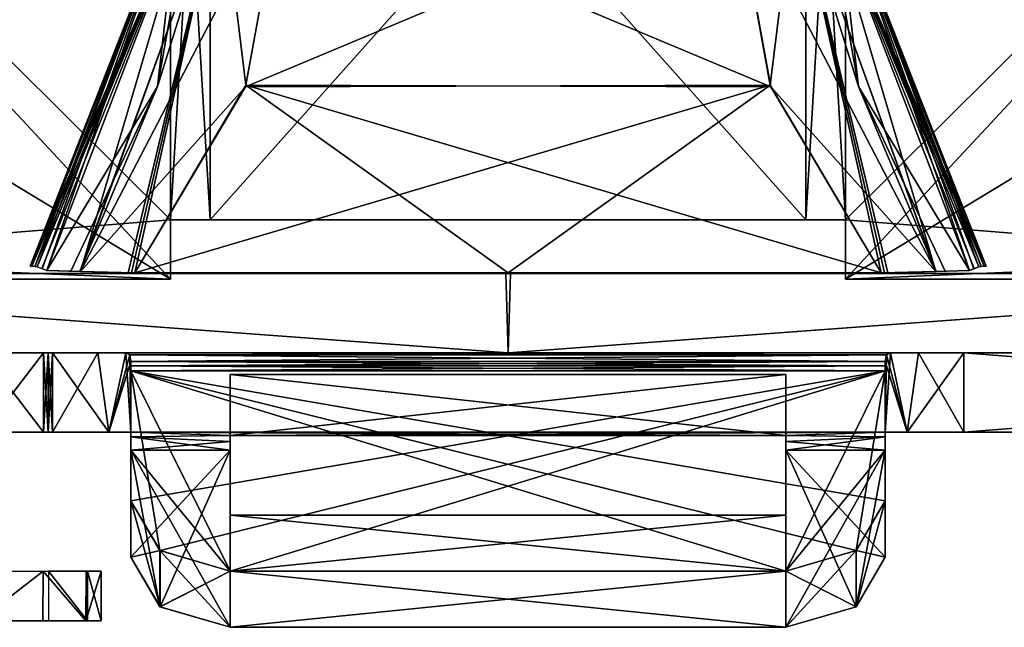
# Model space of a CAD drawing. Header units: millimetres. Extents: x -137 to 239, y -69 to 620.
# Tile 12 of 100: x -25 to 25, y -57 to -27. Entities that reach past the tile are written whole.
import ezdxf

# ---------------------------------------------------------------- set-up
doc = ezdxf.new("R2010")
doc.units = ezdxf.units.MM
doc.header["$LTSCALE"] = 65.185185
for name, color, linetype in [('11', 7, 'CONTINUOUS'), ('1137', 7, 'CONTINUOUS'), ('1141', 7, 'CONTINUOUS'), ('12', 7, 'CONTINUOUS'), ('15', 7, 'CONTINUOUS'), ('16', 7, 'CONTINUOUS'), ('17', 7, 'CONTINUOUS'), ('18', 7, 'CONTINUOUS'), ('19', 7, 'CONTINUOUS'), ('20', 7, 'CONTINUOUS'), ('21', 7, 'CONTINUOUS'), ('22', 7, 'CONTINUOUS'), ('23', 7, 'CONTINUOUS'), ('24', 7, 'CONTINUOUS'), ('412', 7, 'CONTINUOUS'), ('424', 7, 'CONTINUOUS'), ('426', 7, 'CONTINUOUS'), ('427', 7, 'CONTINUOUS'), ('429', 7, 'CONTINUOUS'), ('430', 7, 'CONTINUOUS'), ('431', 7, 'CONTINUOUS'), ('432', 7, 'CONTINUOUS'), ('433', 7, 'CONTINUOUS'), ('434', 7, 'CONTINUOUS'), ('435', 7, 'CONTINUOUS'), ('436', 7, 'CONTINUOUS'), ('437', 7, 'CONTINUOUS'), ('438', 7, 'CONTINUOUS'), ('439', 7, 'CONTINUOUS'), ('440', 7, 'CONTINUOUS'), ('441', 7, 'CONTINUOUS'), ('442', 7, 'CONTINUOUS'), ('443', 7, 'CONTINUOUS'), ('444', 7, 'CONTINUOUS'), ('445', 7, 'CONTINUOUS'), ('446', 7, 'CONTINUOUS'), ('447', 7, 'CONTINUOUS'), ('448', 7, 'CONTINUOUS'), ('449', 7, 'CONTINUOUS'), ('450', 7, 'CONTINUOUS'), ('451', 7, 'CONTINUOUS'), ('452', 7, 'CONTINUOUS'), ('453', 7, 'CONTINUOUS'), ('454', 7, 'CONTINUOUS'), ('455', 7, 'CONTINUOUS'), ('456', 7, 'CONTINUOUS'), ('471', 7, 'CONTINUOUS'), ('480', 7, 'CONTINUOUS'), ('57', 7, 'CONTINUOUS'), ('58', 7, 'CONTINUOUS'), ('59', 7, 'CONTINUOUS')]:
    doc.layers.add(name, color=color, linetype=linetype)

msp = doc.modelspace()

# ---------------------------------------------------------------- linework, layer by layer
at = {"layer": '11', "color": 7, "linetype": 'Continuous'}
for points in [[(-17, 0.3, -82.75), (-17, 0, -82.75), (-54.25, -39.7, -82.75), (-17, 0.3, -82.75)], [(-49.983, -19.7, -82.75), (-17, 0.3, -82.75), (-54.25, -39.7, -82.75), (-49.983, -19.7, -82.75)], [(-17, 0, -82.75), (-17, -3, -82.75), (-54.25, -39.7, -82.75), (-17, 0, -82.75)], [(17, -39.7, -82.75), (17, -36.7, -82.75), (54.25, 0.3, -82.75), (17, -39.7, -82.75)], [(54.25, 0.3, -82.75), (17, -36.7, -82.75), (17, -3, -82.75), (54.25, 0.3, -82.75)], [(49.983, -19.7, -82.75), (17, -39.7, -82.75), (54.25, 0.3, -82.75), (49.983, -19.7, -82.75)], [(-54.25, -39.7, -82.75), (-17, -3, -82.75), (-17, -36.7, -82.75), (-54.25, -39.7, -82.75)], [(-17, -3, -82.75), (-15, -3, -82.75), (-17, -36.7, -82.75), (-17, -3, -82.75)], [(-17, -36.7, -82.75), (-15, -3, -82.75), (-15, -36.7, -82.75), (-17, -36.7, -82.75)], [(-15, -36.7, -82.75), (-15, -3, -82.75), (15, -3, -82.75), (-15, -36.7, -82.75)], [(15, -36.7, -82.75), (-15, -36.7, -82.75), (15, -3, -82.75), (15, -36.7, -82.75)], [(17, -36.7, -82.75), (15, -36.7, -82.75), (17, -3, -82.75), (17, -36.7, -82.75)], [(17, -3, -82.75), (15, -36.7, -82.75), (15, -3, -82.75), (17, -3, -82.75)], [(54.25, -38.107, -82.75), (17, -39.7, -82.75), (49.983, -19.7, -82.75), (54.25, -38.107, -82.75)], [(-17, -39.7, -82.75), (-54.25, -39.7, -82.75), (-17, -36.7, -82.75), (-17, -39.7, -82.75)], [(54.25, -39.7, -82.75), (17, -39.7, -82.75), (54.25, -38.107, -82.75), (54.25, -39.7, -82.75)]]:
    msp.add_3dface(points, dxfattribs=at)
at = {"layer": '1137', "color": 7, "linetype": 'Continuous'}
for points in [[(-23.431, -56.9, -61.57), (-25.124, -56.9, -45.578), (-26.669, -56.9, -63.736), (-23.431, -56.9, -61.57)], [(-23.147, -56.9, -47.723), (-25.124, -56.9, -45.578), (-23.431, -56.9, -61.57), (-23.147, -56.9, -47.723)], [(-21.264, -56.9, -58.331), (-23.147, -56.9, -47.723), (-23.431, -56.9, -61.57), (-21.264, -56.9, -58.331)], [(-21.186, -56.9, -50.862), (-23.147, -56.9, -47.723), (-21.264, -56.9, -58.331), (-21.186, -56.9, -50.862)], [(-20.5, -56.9, -54.5), (-21.186, -56.9, -50.862), (-21.264, -56.9, -58.331), (-20.5, -56.9, -54.5)]]:
    msp.add_3dface(points, dxfattribs=at)
at = {"layer": '1141', "color": 7, "linetype": 'Continuous'}
for points in [[(-23.429, -54.4, -61.571), (-26.669, -56.9, -63.736), (-26.673, -54.4, -63.739), (-23.429, -54.4, -61.571)], [(-23.431, -56.9, -61.57), (-26.669, -56.9, -63.736), (-23.429, -54.4, -61.571), (-23.431, -56.9, -61.57)], [(-21.264, -56.9, -58.331), (-23.431, -56.9, -61.57), (-23.429, -54.4, -61.571), (-21.264, -56.9, -58.331)], [(-21.261, -54.4, -58.327), (-21.264, -56.9, -58.331), (-23.429, -54.4, -61.571), (-21.261, -54.4, -58.327)], [(-23.147, -56.9, -47.723), (-21.186, -56.9, -50.862), (-23.147, -54.4, -47.723), (-23.147, -56.9, -47.723)], [(-23.147, -54.4, -47.723), (-21.186, -56.9, -50.862), (-21.185, -54.4, -50.862), (-23.147, -54.4, -47.723)], [(-20.5, -56.9, -54.5), (-21.264, -56.9, -58.331), (-20.5, -54.4, -54.5), (-20.5, -56.9, -54.5)], [(-20.5, -54.4, -54.5), (-21.264, -56.9, -58.331), (-21.261, -54.4, -58.327), (-20.5, -54.4, -54.5)], [(-21.186, -56.9, -50.862), (-20.5, -56.9, -54.5), (-21.185, -54.4, -50.862), (-21.186, -56.9, -50.862)], [(-21.185, -54.4, -50.862), (-20.5, -56.9, -54.5), (-20.5, -54.4, -54.5), (-21.185, -54.4, -50.862)]]:
    msp.add_3dface(points, dxfattribs=at)
at = {"layer": '12', "color": 7, "linetype": 'Continuous'}
for points in [[(-49.983, -19.7, 82.75), (-17, -39.7, 82.75), (-54.25, 0.3, 82.75), (-49.983, -19.7, 82.75)], [(-54.25, 0.3, 82.75), (-17, -39.7, 82.75), (-17, -36.7, 82.75), (-54.25, 0.3, 82.75)], [(-17, -3, 82.75), (-54.25, 0.3, 82.75), (-17, -36.7, 82.75), (-17, -3, 82.75)], [(17, 0.3, 82.75), (17, 0, 82.75), (54.25, -39.7, 82.75), (17, 0.3, 82.75)], [(49.983, -19.7, 82.75), (17, 0.3, 82.75), (54.25, -39.7, 82.75), (49.983, -19.7, 82.75)], [(17, 0, 82.75), (17, -3, 82.75), (54.25, -39.7, 82.75), (17, 0, 82.75)], [(-15, -3, 82.75), (-17, -3, 82.75), (-15, -36.7, 82.75), (-15, -3, 82.75)], [(-15, -36.7, 82.75), (-17, -3, 82.75), (-17, -36.7, 82.75), (-15, -36.7, 82.75)], [(15, -3, 82.75), (-15, -3, 82.75), (15, -36.7, 82.75), (15, -3, 82.75)], [(15, -36.7, 82.75), (-15, -3, 82.75), (-15, -36.7, 82.75), (15, -36.7, 82.75)], [(17, -3, 82.75), (15, -3, 82.75), (17, -36.7, 82.75), (17, -3, 82.75)], [(17, -36.7, 82.75), (15, -3, 82.75), (15, -36.7, 82.75), (17, -36.7, 82.75)], [(54.25, -39.7, 82.75), (17, -3, 82.75), (17, -36.7, 82.75), (54.25, -39.7, 82.75)], [(-54.25, -38.107, 82.75), (-17, -39.7, 82.75), (-49.983, -19.7, 82.75), (-54.25, -38.107, 82.75)], [(17, -39.7, 82.75), (54.25, -39.7, 82.75), (17, -36.7, 82.75), (17, -39.7, 82.75)], [(-54.25, -39.7, 82.75), (-17, -39.7, 82.75), (-54.25, -38.107, 82.75), (-54.25, -39.7, 82.75)]]:
    msp.add_3dface(points, dxfattribs=at)
at = {"layer": '15', "color": 7, "linetype": 'Continuous'}
for points in [[(-24.085, -39.033, -82.854), (-16.481, -19.7, -82.854), (-23.99, -39.034, -84.474), (-24.085, -39.033, -82.854)], [(-23.99, -39.034, -84.474), (-16.481, -19.7, -82.854), (-23.841, -39.049, -87.211), (-23.99, -39.034, -84.474)], [(-23.841, -39.049, -87.211), (-16.481, -19.7, -82.854), (-23.718, -39.08, -89.769), (-23.841, -39.049, -87.211)], [(-23.718, -39.08, -89.769), (-16.481, -19.7, -82.854), (-23.471, -39.165, -95.252), (-23.718, -39.08, -89.769)], [(-23.471, -39.165, -95.252), (-16.481, -19.7, -82.854), (-23.242, -39.249, -100.433), (-23.471, -39.165, -95.252)], [(-23.242, -39.249, -100.433), (-16.481, -19.7, -82.854), (-17.657, -29.994, -99.047), (-23.242, -39.249, -100.433)], [(-17.657, -29.994, -99.047), (-16.481, -19.7, -82.854), (-15.804, -19.562, -98.382), (-17.657, -29.994, -99.047)]]:
    msp.add_3dface(points, dxfattribs=at)
at = {"layer": '16', "color": 7, "linetype": 'Continuous'}
for points in [[(-17.657, -29.994, -99.047), (-14.46, -19.706, -101.579), (-21.573, -39.31, -103.487), (-17.657, -29.994, -99.047)], [(-21.573, -39.31, -103.487), (-14.46, -19.706, -101.579), (-19.133, -39.37, -104.64), (-21.573, -39.31, -103.487)], [(-19.133, -39.37, -104.64), (-14.46, -19.706, -101.579), (-18.967, -39.374, -104.677), (-19.133, -39.37, -104.64)], [(-18.967, -39.374, -104.677), (-14.46, -19.706, -101.579), (-18.8, -39.379, -104.711), (-18.967, -39.374, -104.677)], [(-18.8, -39.379, -104.711), (-14.46, -19.706, -101.579), (-13.204, -29.922, -103.619), (-18.8, -39.379, -104.711)], [(-17.657, -29.994, -99.047), (-15.804, -19.562, -98.382), (-14.46, -19.706, -101.579), (-17.657, -29.994, -99.047)], [(-13.204, -29.922, -103.619), (-14.46, -19.706, -101.579), (-11.355, -19.7, -103.134), (-13.204, -29.922, -103.619)], [(-23.242, -39.249, -100.433), (-17.657, -29.994, -99.047), (-22.023, -39.295, -103.082), (-23.242, -39.249, -100.433)], [(-17.657, -29.994, -99.047), (-21.573, -39.31, -103.487), (-22.023, -39.295, -103.082), (-17.657, -29.994, -99.047)]]:
    msp.add_3dface(points, dxfattribs=at)
at = {"layer": '17', "color": 7, "linetype": 'Continuous'}
for points in [[(-13.204, -29.922, -103.619), (-11.355, -19.7, -103.134), (13.233, -30.001, -103.626), (-13.204, -29.922, -103.619)], [(13.233, -30.001, -103.626), (-11.355, -19.7, -103.134), (11.355, -19.7, -103.134), (13.233, -30.001, -103.626)], [(-18.8, -39.379, -104.711), (-13.204, -29.922, -103.619), (0, -39.379, -106.384), (-18.8, -39.379, -104.711)], [(0, -39.379, -106.384), (-13.204, -29.922, -103.619), (18.8, -39.379, -104.711), (0, -39.379, -106.384)], [(18.8, -39.379, -104.711), (-13.204, -29.922, -103.619), (13.233, -30.001, -103.626), (18.8, -39.379, -104.711)]]:
    msp.add_3dface(points, dxfattribs=at)
at = {"layer": '18', "color": 7, "linetype": 'Continuous'}
for points in [[(11.355, -19.7, -103.134), (14.46, -19.693, -101.579), (21.544, -39.308, -103.508), (11.355, -19.7, -103.134)], [(13.233, -30.001, -103.626), (11.355, -19.7, -103.134), (21.544, -39.308, -103.508), (13.233, -30.001, -103.626)], [(21.544, -39.308, -103.508), (14.46, -19.693, -101.579), (15.804, -19.838, -98.382), (21.544, -39.308, -103.508)], [(23.242, -39.249, -100.433), (21.544, -39.308, -103.508), (15.804, -19.838, -98.382), (23.242, -39.249, -100.433)], [(18.8, -39.379, -104.711), (13.233, -30.001, -103.626), (21.544, -39.308, -103.508), (18.8, -39.379, -104.711)], [(18.8, -39.379, -104.711), (21.544, -39.308, -103.508), (18.967, -39.374, -104.677), (18.8, -39.379, -104.711)], [(18.967, -39.374, -104.677), (21.544, -39.308, -103.508), (19.133, -39.37, -104.64), (18.967, -39.374, -104.677)], [(22.123, -39.293, -102.978), (21.544, -39.308, -103.508), (23.242, -39.249, -100.433), (22.123, -39.293, -102.978)]]:
    msp.add_3dface(points, dxfattribs=at)
at = {"layer": '19', "color": 7, "linetype": 'Continuous'}
for points in [[(24.085, -39.033, -82.854), (15.804, -19.838, -98.382), (16.481, -19.7, -82.854), (24.085, -39.033, -82.854)], [(23.242, -39.249, -100.433), (15.804, -19.838, -98.382), (23.485, -39.16, -94.938), (23.242, -39.249, -100.433)], [(15.804, -19.838, -98.382), (24.085, -39.033, -82.854), (23.99, -39.034, -84.474), (15.804, -19.838, -98.382)], [(23.485, -39.16, -94.938), (15.804, -19.838, -98.382), (23.718, -39.08, -89.769), (23.485, -39.16, -94.938)], [(23.718, -39.08, -89.769), (15.804, -19.838, -98.382), (23.848, -39.048, -87.058), (23.718, -39.08, -89.769)], [(23.848, -39.048, -87.058), (15.804, -19.838, -98.382), (23.99, -39.034, -84.474), (23.848, -39.048, -87.058)]]:
    msp.add_3dface(points, dxfattribs=at)
at = {"layer": '20', "color": 7, "linetype": 'Continuous'}
for points in [[(17.657, -29.994, 99.047), (16.481, -19.7, 82.854), (15.804, -19.562, 98.382), (17.657, -29.994, 99.047)], [(24.085, -39.033, 82.854), (16.481, -19.7, 82.854), (23.99, -39.034, 84.474), (24.085, -39.033, 82.854)], [(23.99, -39.034, 84.474), (16.481, -19.7, 82.854), (23.841, -39.049, 87.211), (23.99, -39.034, 84.474)], [(23.841, -39.049, 87.211), (16.481, -19.7, 82.854), (23.718, -39.08, 89.769), (23.841, -39.049, 87.211)], [(23.718, -39.08, 89.769), (16.481, -19.7, 82.854), (23.471, -39.165, 95.252), (23.718, -39.08, 89.769)], [(23.471, -39.165, 95.252), (16.481, -19.7, 82.854), (23.242, -39.249, 100.433), (23.471, -39.165, 95.252)], [(23.242, -39.249, 100.433), (16.481, -19.7, 82.854), (17.657, -29.994, 99.047), (23.242, -39.249, 100.433)]]:
    msp.add_3dface(points, dxfattribs=at)
at = {"layer": '21', "color": 7, "linetype": 'Continuous'}
for points in [[(13.204, -29.922, 103.619), (14.46, -19.706, 101.579), (11.355, -19.7, 103.134), (13.204, -29.922, 103.619)], [(18.8, -39.379, 104.711), (14.46, -19.706, 101.579), (13.204, -29.922, 103.619), (18.8, -39.379, 104.711)], [(17.657, -29.994, 99.047), (15.804, -19.562, 98.382), (14.46, -19.706, 101.579), (17.657, -29.994, 99.047)], [(17.657, -29.994, 99.047), (14.46, -19.706, 101.579), (21.573, -39.31, 103.487), (17.657, -29.994, 99.047)], [(21.573, -39.31, 103.487), (14.46, -19.706, 101.579), (19.133, -39.37, 104.64), (21.573, -39.31, 103.487)], [(19.133, -39.37, 104.64), (14.46, -19.706, 101.579), (18.967, -39.374, 104.677), (19.133, -39.37, 104.64)], [(18.967, -39.374, 104.677), (14.46, -19.706, 101.579), (18.8, -39.379, 104.711), (18.967, -39.374, 104.677)], [(23.242, -39.249, 100.433), (17.657, -29.994, 99.047), (22.023, -39.295, 103.082), (23.242, -39.249, 100.433)], [(17.657, -29.994, 99.047), (21.573, -39.31, 103.487), (22.023, -39.295, 103.082), (17.657, -29.994, 99.047)]]:
    msp.add_3dface(points, dxfattribs=at)
at = {"layer": '22', "color": 7, "linetype": 'Continuous'}
for points in [[(13.204, -29.922, 103.619), (11.355, -19.7, 103.134), (-13.233, -30.001, 103.626), (13.204, -29.922, 103.619)], [(-13.233, -30.001, 103.626), (11.355, -19.7, 103.134), (-11.355, -19.7, 103.134), (-13.233, -30.001, 103.626)], [(0, -39.379, 106.384), (13.204, -29.922, 103.619), (-18.8, -39.379, 104.711), (0, -39.379, 106.384)], [(-18.8, -39.379, 104.711), (13.204, -29.922, 103.619), (-13.233, -30.001, 103.626), (-18.8, -39.379, 104.711)], [(18.8, -39.379, 104.711), (13.204, -29.922, 103.619), (0, -39.379, 106.384), (18.8, -39.379, 104.711)]]:
    msp.add_3dface(points, dxfattribs=at)
at = {"layer": '23', "color": 7, "linetype": 'Continuous'}
for points in [[(-23.242, -39.249, 100.433), (-21.544, -39.308, 103.508), (-15.804, -19.838, 98.382), (-23.242, -39.249, 100.433)], [(-11.355, -19.7, 103.134), (-14.46, -19.693, 101.579), (-21.544, -39.308, 103.508), (-11.355, -19.7, 103.134)], [(-21.544, -39.308, 103.508), (-14.46, -19.693, 101.579), (-15.804, -19.838, 98.382), (-21.544, -39.308, 103.508)], [(-13.233, -30.001, 103.626), (-11.355, -19.7, 103.134), (-21.544, -39.308, 103.508), (-13.233, -30.001, 103.626)], [(-18.8, -39.379, 104.711), (-13.233, -30.001, 103.626), (-21.544, -39.308, 103.508), (-18.8, -39.379, 104.711)], [(-22.123, -39.293, 102.978), (-21.544, -39.308, 103.508), (-23.242, -39.249, 100.433), (-22.123, -39.293, 102.978)], [(-18.8, -39.379, 104.711), (-21.544, -39.308, 103.508), (-18.967, -39.374, 104.677), (-18.8, -39.379, 104.711)], [(-18.967, -39.374, 104.677), (-21.544, -39.308, 103.508), (-19.133, -39.37, 104.64), (-18.967, -39.374, 104.677)]]:
    msp.add_3dface(points, dxfattribs=at)
at = {"layer": '24', "color": 7, "linetype": 'Continuous'}
for points in [[(-24.085, -39.033, 82.854), (-15.804, -19.838, 98.382), (-16.481, -19.7, 82.854), (-24.085, -39.033, 82.854)], [(-15.804, -19.838, 98.382), (-24.085, -39.033, 82.854), (-23.99, -39.034, 84.474), (-15.804, -19.838, 98.382)], [(-23.848, -39.048, 87.058), (-15.804, -19.838, 98.382), (-23.99, -39.034, 84.474), (-23.848, -39.048, 87.058)], [(-23.718, -39.08, 89.769), (-15.804, -19.838, 98.382), (-23.848, -39.048, 87.058), (-23.718, -39.08, 89.769)], [(-23.485, -39.16, 94.938), (-15.804, -19.838, 98.382), (-23.718, -39.08, 89.769), (-23.485, -39.16, 94.938)], [(-23.242, -39.249, 100.433), (-15.804, -19.838, 98.382), (-23.485, -39.16, 94.938), (-23.242, -39.249, 100.433)]]:
    msp.add_3dface(points, dxfattribs=at)
at = {"layer": '412', "color": 7, "linetype": 'Continuous'}
for points in [[(-102.596, -47.4, -39.672), (109.545, -47.4, -30), (-110, -47.4), (-102.596, -47.4, -39.672)], [(-110, -47.4), (109.545, -47.4, -30), (109.694, -47.4, 30), (-110, -47.4)], [(-102.596, -47.4, 39.672), (-110, -47.4), (104.782, -47.4, 33.478), (-102.596, -47.4, 39.672)], [(104.782, -47.4, 33.478), (-110, -47.4), (106.596, -47.4, 30.962), (104.782, -47.4, 33.478)], [(106.596, -47.4, 30.962), (-110, -47.4), (109.545, -47.4, 30), (106.596, -47.4, 30.962)], [(109.545, -47.4, 30), (-110, -47.4), (109.694, -47.4, 30), (109.545, -47.4, 30)], [(106.596, -47.4, -30.962), (109.545, -47.4, -30), (-102.596, -47.4, -39.672), (106.596, -47.4, -30.962)], [(104.782, -47.4, -33.478), (106.596, -47.4, -30.962), (-102.596, -47.4, -39.672), (104.782, -47.4, -33.478)], [(-81.384, -47.4, -74.004), (104.782, -47.4, -33.478), (-102.596, -47.4, -39.672), (-81.384, -47.4, -74.004)], [(-81.384, -47.4, 74.004), (-102.596, -47.4, 39.672), (73.837, -47.4, 81.536), (-81.384, -47.4, 74.004)], [(73.837, -47.4, 81.536), (-102.596, -47.4, 39.672), (104.782, -47.4, 33.478), (73.837, -47.4, 81.536)], [(-80.112, -47.4, -76.833), (104.782, -47.4, -33.478), (-81.384, -47.4, -74.004), (-80.112, -47.4, -76.833)], [(-80.112, -47.4, 76.833), (-81.384, -47.4, 74.004), (73.837, -47.4, 81.536), (-80.112, -47.4, 76.833)], [(73.838, -47.4, -81.535), (104.782, -47.4, -33.478), (-80.828, -47.4, -79.998), (73.838, -47.4, -81.535)], [(-80.828, -47.4, -79.998), (104.782, -47.4, -33.478), (-80.753, -47.4, -79.868), (-80.828, -47.4, -79.998)], [(-26.484, -47.4, -107.796), (73.838, -47.4, -81.535), (-80.828, -47.4, -79.998), (-26.484, -47.4, -107.796)], [(-80.828, -47.4, 79.998), (-80.753, -47.4, 79.868), (73.837, -47.4, 81.536), (-80.828, -47.4, 79.998)], [(-26.484, -47.4, 107.796), (-80.828, -47.4, 79.998), (-23.398, -47.4, 107.483), (-26.484, -47.4, 107.796)], [(-23.398, -47.4, 107.483), (-80.828, -47.4, 79.998), (73.837, -47.4, 81.536), (-23.398, -47.4, 107.483)], [(-80.753, -47.4, -79.868), (104.782, -47.4, -33.478), (-80.112, -47.4, -76.833), (-80.753, -47.4, -79.868)], [(-80.753, -47.4, 79.868), (-80.112, -47.4, 76.833), (73.837, -47.4, 81.536), (-80.753, -47.4, 79.868)], [(-23.398, -47.4, -107.483), (73.838, -47.4, -81.535), (-26.484, -47.4, -107.796), (-23.398, -47.4, -107.483)], [(-23.177, -47.4, -107.531), (73.838, -47.4, -81.535), (-23.398, -47.4, -107.483), (-23.177, -47.4, -107.531)], [(-23.177, -47.4, 107.531), (-23.398, -47.4, 107.483), (22.957, -47.4, 107.578), (-23.177, -47.4, 107.531)], [(22.957, -47.4, 107.578), (-23.398, -47.4, 107.483), (73.837, -47.4, 81.536), (22.957, -47.4, 107.578)], [(-22.957, -47.4, -107.578), (73.838, -47.4, -81.535), (-23.177, -47.4, -107.531), (-22.957, -47.4, -107.578)], [(-22.957, -47.4, 107.578), (-23.177, -47.4, 107.531), (22.957, -47.4, 107.578), (-22.957, -47.4, 107.578)], [(22.957, -47.4, -107.578), (73.838, -47.4, -81.535), (-22.957, -47.4, -107.578), (22.957, -47.4, -107.578)], [(-19, -47.4, -109.216), (22.957, -47.4, -107.578), (-22.957, -47.4, -107.578), (-19, -47.4, -109.216)], [(-20.113, -47.4, -109.323), (-19, -47.4, -109.216), (-22.957, -47.4, -107.578), (-20.113, -47.4, -109.323)], [(-20.113, -47.4, 109.323), (-22.957, -47.4, 107.578), (-19, -47.4, 109.216), (-20.113, -47.4, 109.323)], [(-19, -47.4, 109.216), (-22.957, -47.4, 107.578), (19, -47.4, 109.216), (-19, -47.4, 109.216)], [(19, -47.4, 109.216), (-22.957, -47.4, 107.578), (22.957, -47.4, 107.578), (19, -47.4, 109.216)], [(-19, -47.4, -112.468), (-19, -47.4, -109.216), (-20.113, -47.4, -109.323), (-19, -47.4, -112.468)], [(-19, -47.4, 112.468), (-20.113, -47.4, 109.323), (-19, -47.4, 109.216), (-19, -47.4, 112.468)], [(19, -47.4, -109.216), (22.957, -47.4, -107.578), (-19, -47.4, -109.216), (19, -47.4, -109.216)], [(20.113, -47.4, -109.323), (22.957, -47.4, -107.578), (19, -47.4, -109.216), (20.113, -47.4, -109.323)], [(19, -47.4, -112.468), (20.113, -47.4, -109.323), (19, -47.4, -109.216), (19, -47.4, -112.468)], [(19, -47.4, 112.468), (19, -47.4, 109.216), (20.113, -47.4, 109.323), (19, -47.4, 112.468)], [(20.113, -47.4, 109.323), (19, -47.4, 109.216), (22.957, -47.4, 107.578), (20.113, -47.4, 109.323)]]:
    msp.add_3dface(points, dxfattribs=at)
at = {"layer": '424', "color": 7, "linetype": 'Continuous'}
for points in [[(109.545, -43.4, 30), (109.694, -43.4, -30), (-110, -43.4), (109.545, -43.4, 30)], [(-102.596, -43.4, 39.672), (109.545, -43.4, 30), (-110, -43.4), (-102.596, -43.4, 39.672)], [(109.694, -43.4, -30), (109.545, -43.4, -30), (-110, -43.4), (109.694, -43.4, -30)], [(-110, -43.4), (109.545, -43.4, -30), (106.596, -43.4, -30.962), (-110, -43.4)], [(-102.596, -43.4, -39.672), (-110, -43.4), (104.782, -43.4, -33.478), (-102.596, -43.4, -39.672)], [(104.782, -43.4, -33.478), (-110, -43.4), (106.596, -43.4, -30.962), (104.782, -43.4, -33.478)], [(106.596, -43.4, 30.962), (109.545, -43.4, 30), (-102.596, -43.4, 39.672), (106.596, -43.4, 30.962)], [(104.782, -43.4, 33.478), (106.596, -43.4, 30.962), (-102.596, -43.4, 39.672), (104.782, -43.4, 33.478)], [(-81.384, -43.4, 74.004), (104.782, -43.4, 33.478), (-102.596, -43.4, 39.672), (-81.384, -43.4, 74.004)], [(-81.384, -43.4, -74.004), (-102.596, -43.4, -39.672), (73.837, -43.4, -81.536), (-81.384, -43.4, -74.004)], [(73.837, -43.4, -81.536), (-102.596, -43.4, -39.672), (104.782, -43.4, -33.478), (73.837, -43.4, -81.536)], [(-80.112, -43.4, 76.833), (104.782, -43.4, 33.478), (-81.384, -43.4, 74.004), (-80.112, -43.4, 76.833)], [(-80.112, -43.4, -76.833), (-81.384, -43.4, -74.004), (73.837, -43.4, -81.536), (-80.112, -43.4, -76.833)], [(73.838, -43.4, 81.535), (104.782, -43.4, 33.478), (-80.828, -43.4, 79.998), (73.838, -43.4, 81.535)], [(-80.828, -43.4, 79.998), (104.782, -43.4, 33.478), (-80.753, -43.4, 79.868), (-80.828, -43.4, 79.998)], [(-26.484, -43.4, 107.796), (73.838, -43.4, 81.535), (-80.828, -43.4, 79.998), (-26.484, -43.4, 107.796)], [(-80.828, -43.4, -79.998), (-80.753, -43.4, -79.868), (73.837, -43.4, -81.536), (-80.828, -43.4, -79.998)], [(-26.484, -43.4, -107.796), (-80.828, -43.4, -79.998), (-23.398, -43.4, -107.483), (-26.484, -43.4, -107.796)], [(-23.398, -43.4, -107.483), (-80.828, -43.4, -79.998), (73.837, -43.4, -81.536), (-23.398, -43.4, -107.483)], [(-80.753, -43.4, 79.868), (104.782, -43.4, 33.478), (-80.112, -43.4, 76.833), (-80.753, -43.4, 79.868)], [(-80.753, -43.4, -79.868), (-80.112, -43.4, -76.833), (73.837, -43.4, -81.536), (-80.753, -43.4, -79.868)], [(-23.398, -43.4, 107.483), (73.838, -43.4, 81.535), (-26.484, -43.4, 107.796), (-23.398, -43.4, 107.483)], [(-23.177, -43.4, 107.531), (73.838, -43.4, 81.535), (-23.398, -43.4, 107.483), (-23.177, -43.4, 107.531)], [(-23.177, -43.4, -107.531), (-23.398, -43.4, -107.483), (22.957, -43.4, -107.578), (-23.177, -43.4, -107.531)], [(22.957, -43.4, -107.578), (-23.398, -43.4, -107.483), (73.837, -43.4, -81.536), (22.957, -43.4, -107.578)], [(-22.957, -43.4, 107.578), (73.838, -43.4, 81.535), (-23.177, -43.4, 107.531), (-22.957, -43.4, 107.578)], [(-22.957, -43.4, -107.578), (-23.177, -43.4, -107.531), (22.957, -43.4, -107.578), (-22.957, -43.4, -107.578)], [(22.957, -43.4, 107.578), (73.838, -43.4, 81.535), (-22.957, -43.4, 107.578), (22.957, -43.4, 107.578)], [(-20.674, -43.4, 108.737), (22.957, -43.4, 107.578), (-22.957, -43.4, 107.578), (-20.674, -43.4, 108.737)], [(-20.674, -43.4, -108.737), (-22.957, -43.4, -107.578), (20.674, -43.4, -108.737), (-20.674, -43.4, -108.737)], [(20.674, -43.4, -108.737), (-22.957, -43.4, -107.578), (22.957, -43.4, -107.578), (20.674, -43.4, -108.737)], [(20.674, -43.4, 108.737), (22.957, -43.4, 107.578), (-20.674, -43.4, 108.737), (20.674, -43.4, 108.737)], [(-19.261, -43.4, 110.873), (20.674, -43.4, 108.737), (-20.674, -43.4, 108.737), (-19.261, -43.4, 110.873)], [(-19.261, -43.4, -110.873), (-20.674, -43.4, -108.737), (19.261, -43.4, -110.873), (-19.261, -43.4, -110.873)], [(19.261, -43.4, -110.873), (-20.674, -43.4, -108.737), (20.674, -43.4, -108.737), (19.261, -43.4, -110.873)], [(19.261, -43.4, 110.873), (20.674, -43.4, 108.737), (-19.261, -43.4, 110.873), (19.261, -43.4, 110.873)]]:
    msp.add_3dface(points, dxfattribs=at)
at = {"layer": '426', "color": 7, "linetype": 'Continuous'}
for points in [[(73.838, -47.4, -81.535), (22.957, -47.4, -107.578), (73.837, -43.4, -81.536), (73.838, -47.4, -81.535)], [(22.957, -47.4, -107.578), (22.957, -43.4, -107.578), (73.837, -43.4, -81.536), (22.957, -47.4, -107.578)]]:
    msp.add_3dface(points, dxfattribs=at)
at = {"layer": '427', "color": 7, "linetype": 'Continuous'}
for points in [[(22.957, -47.4, 107.578), (73.837, -47.4, 81.536), (22.957, -43.4, 107.578), (22.957, -47.4, 107.578)], [(73.837, -47.4, 81.536), (73.838, -43.4, 81.535), (22.957, -43.4, 107.578), (73.837, -47.4, 81.536)]]:
    msp.add_3dface(points, dxfattribs=at)
at = {"layer": '429', "color": 7, "linetype": 'Continuous'}
for points in [[(-23.177, -47.4, -107.531), (-23.398, -47.4, -107.483), (-23.177, -43.4, -107.531), (-23.177, -47.4, -107.531)], [(-23.398, -47.4, -107.483), (-23.398, -43.4, -107.483), (-23.177, -43.4, -107.531), (-23.398, -47.4, -107.483)], [(-22.957, -47.4, -107.578), (-23.177, -47.4, -107.531), (-22.957, -43.4, -107.578), (-22.957, -47.4, -107.578)], [(-23.177, -47.4, -107.531), (-23.177, -43.4, -107.531), (-22.957, -43.4, -107.578), (-23.177, -47.4, -107.531)]]:
    msp.add_3dface(points, dxfattribs=at)
at = {"layer": '430', "color": 7, "linetype": 'Continuous'}
for points in [[(-23.398, -47.4, 107.483), (-23.177, -47.4, 107.531), (-23.398, -43.4, 107.483), (-23.398, -47.4, 107.483)], [(-23.177, -47.4, 107.531), (-23.177, -43.4, 107.531), (-23.398, -43.4, 107.483), (-23.177, -47.4, 107.531)], [(-23.177, -47.4, 107.531), (-22.957, -47.4, 107.578), (-23.177, -43.4, 107.531), (-23.177, -47.4, 107.531)], [(-22.957, -47.4, 107.578), (-22.957, -43.4, 107.578), (-23.177, -43.4, 107.531), (-22.957, -47.4, 107.578)]]:
    msp.add_3dface(points, dxfattribs=at)
at = {"layer": '431', "color": 7, "linetype": 'Continuous'}
for points in [[(20.113, -47.4, -109.323), (19, -47.4, -112.468), (19.261, -43.4, -110.873), (20.113, -47.4, -109.323)], [(19.261, -43.4, -110.873), (19, -47.4, -112.468), (19.06, -43.511, -111.694), (19.261, -43.4, -110.873)], [(19, -47.4, -112.468), (19, -43.842, -112.468), (19.06, -43.511, -111.694), (19, -47.4, -112.468)], [(20.113, -47.4, -109.323), (19.261, -43.4, -110.873), (20.674, -43.4, -108.737), (20.113, -47.4, -109.323)], [(22.957, -47.4, -107.578), (20.113, -47.4, -109.323), (22.957, -43.4, -107.578), (22.957, -47.4, -107.578)], [(20.113, -47.4, -109.323), (20.674, -43.4, -108.737), (22.957, -43.4, -107.578), (20.113, -47.4, -109.323)]]:
    msp.add_3dface(points, dxfattribs=at)
at = {"layer": '432', "color": 7, "linetype": 'Continuous'}
for points in [[(19, -47.4, -112.468), (19, -53.693, -116.793), (19, -43.842, -112.468), (19, -47.4, -112.468)], [(19, -43.842, -112.468), (19, -53.693, -116.793), (19, -44.057, -112.781), (19, -43.842, -112.468)], [(19, -53.693, -116.793), (19, -44.308, -113.065), (19, -44.057, -112.781), (19, -53.693, -116.793)], [(19, -53.693, -116.793), (19, -50.864, -119.621), (19, -44.308, -113.065), (19, -53.693, -116.793)], [(19, -47.4, -112.468), (19, -47.4, -109.216), (19, -47.636, -110.402), (19, -47.4, -112.468)], [(19, -47.4, -112.468), (19, -47.636, -110.402), (19, -48.308, -111.408), (19, -47.4, -112.468)], [(19, -47.4, -112.468), (19, -48.308, -111.408), (19, -53.693, -116.793), (19, -47.4, -112.468)]]:
    msp.add_3dface(points, dxfattribs=at)
at = {"layer": '433', "color": 7, "linetype": 'Continuous'}
for points in [[(19, -47.4, 112.468), (19, -43.842, 112.468), (19, -44.057, 112.781), (19, -47.4, 112.468)], [(19, -47.4, 112.468), (19, -44.057, 112.781), (19, -44.308, 113.065), (19, -47.4, 112.468)], [(19, -47.4, 112.468), (19, -44.308, 113.065), (19, -53.693, 116.793), (19, -47.4, 112.468)], [(19, -44.308, 113.065), (19, -50.864, 119.621), (19, -53.693, 116.793), (19, -44.308, 113.065)], [(19, -47.4, 109.216), (19, -47.4, 112.468), (19, -47.636, 110.402), (19, -47.4, 109.216)], [(19, -47.4, 112.468), (19, -53.693, 116.793), (19, -48.308, 111.408), (19, -47.4, 112.468)], [(19, -47.4, 112.468), (19, -48.308, 111.408), (19, -47.636, 110.402), (19, -47.4, 112.468)]]:
    msp.add_3dface(points, dxfattribs=at)
at = {"layer": '434', "color": 7, "linetype": 'Continuous'}
for points in [[(-19.261, -43.4, -110.873), (19.261, -43.4, -110.873), (19.06, -43.511, -111.694), (-19.261, -43.4, -110.873)], [(-19.06, -43.511, -111.694), (-19.261, -43.4, -110.873), (19.06, -43.511, -111.694), (-19.06, -43.511, -111.694)], [(-19, -43.842, -112.468), (-19.06, -43.511, -111.694), (19, -43.842, -112.468), (-19, -43.842, -112.468)], [(19, -43.842, -112.468), (-19.06, -43.511, -111.694), (19.06, -43.511, -111.694), (19, -43.842, -112.468)], [(-19, -44.057, -112.781), (-19, -43.842, -112.468), (19, -44.057, -112.781), (-19, -44.057, -112.781)], [(-19, -43.842, -112.468), (19, -43.842, -112.468), (19, -44.057, -112.781), (-19, -43.842, -112.468)], [(-19, -44.308, -113.065), (-19, -44.057, -112.781), (19, -44.308, -113.065), (-19, -44.308, -113.065)], [(19, -44.308, -113.065), (-19, -44.057, -112.781), (19, -44.057, -112.781), (19, -44.308, -113.065)]]:
    msp.add_3dface(points, dxfattribs=at)
at = {"layer": '435', "color": 7, "linetype": 'Continuous'}
for points in [[(-20.113, -47.4, -109.323), (-22.957, -47.4, -107.578), (-20.674, -43.4, -108.737), (-20.113, -47.4, -109.323)], [(-22.957, -47.4, -107.578), (-22.957, -43.4, -107.578), (-20.674, -43.4, -108.737), (-22.957, -47.4, -107.578)], [(-20.113, -47.4, -109.323), (-20.674, -43.4, -108.737), (-19.261, -43.4, -110.873), (-20.113, -47.4, -109.323)], [(-20.113, -47.4, -109.323), (-19.261, -43.4, -110.873), (-19.06, -43.511, -111.694), (-20.113, -47.4, -109.323)], [(-19, -43.842, -112.468), (-20.113, -47.4, -109.323), (-19.06, -43.511, -111.694), (-19, -43.842, -112.468)], [(-19, -47.4, -112.468), (-20.113, -47.4, -109.323), (-19, -43.842, -112.468), (-19, -47.4, -112.468)]]:
    msp.add_3dface(points, dxfattribs=at)
at = {"layer": '436', "color": 7, "linetype": 'Continuous'}
for points in [[(-19, -47.4, -112.468), (-19, -43.842, -112.468), (-19, -44.057, -112.781), (-19, -47.4, -112.468)], [(-19, -44.308, -113.065), (-19, -47.4, -112.468), (-19, -44.057, -112.781), (-19, -44.308, -113.065)], [(-19, -53.693, -116.793), (-19, -47.4, -112.468), (-19, -44.308, -113.065), (-19, -53.693, -116.793)], [(-19, -50.864, -119.621), (-19, -53.693, -116.793), (-19, -44.308, -113.065), (-19, -50.864, -119.621)], [(-19, -47.4, -109.216), (-19, -47.4, -112.468), (-19, -47.636, -110.402), (-19, -47.4, -109.216)], [(-19, -47.636, -110.402), (-19, -47.4, -112.468), (-19, -48.308, -111.408), (-19, -47.636, -110.402)], [(-19, -48.308, -111.408), (-19, -47.4, -112.468), (-19, -53.693, -116.793), (-19, -48.308, -111.408)]]:
    msp.add_3dface(points, dxfattribs=at)
at = {"layer": '437', "color": 7, "linetype": 'Continuous'}
for points in [[(-19, -43.842, 112.468), (-19, -47.4, 112.468), (-19, -53.693, 116.793), (-19, -43.842, 112.468)], [(-19, -44.057, 112.781), (-19, -43.842, 112.468), (-19, -53.693, 116.793), (-19, -44.057, 112.781)], [(-19, -44.308, 113.065), (-19, -44.057, 112.781), (-19, -53.693, 116.793), (-19, -44.308, 113.065)], [(-19, -50.864, 119.621), (-19, -44.308, 113.065), (-19, -53.693, 116.793), (-19, -50.864, 119.621)], [(-19, -47.4, 112.468), (-19, -47.4, 109.216), (-19, -47.636, 110.402), (-19, -47.4, 112.468)], [(-19, -53.693, 116.793), (-19, -47.4, 112.468), (-19, -48.308, 111.408), (-19, -53.693, 116.793)], [(-19, -48.308, 111.408), (-19, -47.4, 112.468), (-19, -47.636, 110.402), (-19, -48.308, 111.408)]]:
    msp.add_3dface(points, dxfattribs=at)
at = {"layer": '438', "color": 7, "linetype": 'Continuous'}
for points in [[(19, -47.4, -109.216), (-19, -47.4, -109.216), (-14, -47.56, -110.198), (19, -47.4, -109.216)], [(-19, -47.4, -109.216), (-19, -47.636, -110.402), (-14, -47.56, -110.198), (-19, -47.4, -109.216)], [(-14, -47.56, -110.198), (-19, -47.636, -110.402), (-14, -47.864, -110.847), (-14, -47.56, -110.198)], [(14, -47.56, -110.198), (19, -47.4, -109.216), (-14, -47.56, -110.198), (14, -47.56, -110.198)], [(19, -47.4, -109.216), (14, -47.56, -110.198), (19, -47.636, -110.402), (19, -47.4, -109.216)], [(14, -47.56, -110.198), (14, -47.864, -110.847), (19, -47.636, -110.402), (14, -47.56, -110.198)], [(-19, -47.636, -110.402), (-19, -48.308, -111.408), (-14, -47.864, -110.847), (-19, -47.636, -110.402)], [(-14, -47.864, -110.847), (-19, -48.308, -111.408), (-14, -48.308, -111.408), (-14, -47.864, -110.847)], [(14, -47.864, -110.847), (14, -48.308, -111.408), (19, -47.636, -110.402), (14, -47.864, -110.847)], [(19, -47.636, -110.402), (14, -48.308, -111.408), (19, -48.308, -111.408), (19, -47.636, -110.402)]]:
    msp.add_3dface(points, dxfattribs=at)
at = {"layer": '439', "color": 7, "linetype": 'Continuous'}
for points in [[(14, -47.56, -110.198), (-14, -47.56, -110.198), (14, -44.501, -113.257), (14, -47.56, -110.198)], [(-14, -47.56, -110.198), (-14, -44.501, -113.257), (14, -44.501, -113.257), (-14, -47.56, -110.198)]]:
    msp.add_3dface(points, dxfattribs=at)
at = {"layer": '440', "color": 7, "linetype": 'Continuous'}
for points in [[(-19, -48.308, -111.408), (-19, -53.693, -116.793), (-17.536, -56.193, -119.293), (-19, -48.308, -111.408)], [(-14, -48.308, -111.408), (-19, -48.308, -111.408), (-14, -54.4, -117.5), (-14, -48.308, -111.408)], [(-14, -57.228, -120.328), (-19, -48.308, -111.408), (-17.536, -56.193, -119.293), (-14, -57.228, -120.328)], [(-19, -48.308, -111.408), (-14, -57.228, -120.328), (-14, -54.4, -117.5), (-19, -48.308, -111.408)], [(19, -48.308, -111.408), (14, -48.308, -111.408), (19, -53.693, -116.793), (19, -48.308, -111.408)], [(14, -48.308, -111.408), (14, -54.4, -117.5), (17.535, -56.193, -119.293), (14, -48.308, -111.408)], [(19, -53.693, -116.793), (14, -48.308, -111.408), (17.535, -56.193, -119.293), (19, -53.693, -116.793)], [(-14, -54.4, -117.5), (-14, -57.228, -120.328), (14, -57.228, -120.328), (-14, -54.4, -117.5)], [(14, -54.4, -117.5), (-14, -54.4, -117.5), (14, -57.228, -120.328), (14, -54.4, -117.5)], [(17.535, -56.193, -119.293), (14, -54.4, -117.5), (14, -57.228, -120.328), (17.535, -56.193, -119.293)]]:
    msp.add_3dface(points, dxfattribs=at)
at = {"layer": '441', "color": 7, "linetype": 'Continuous'}
for points in [[(-19, -53.693, -116.793), (-19, -50.864, -119.621), (-17.535, -53.365, -122.121), (-19, -53.693, -116.793)], [(-17.536, -56.193, -119.293), (-19, -53.693, -116.793), (-17.535, -53.365, -122.121), (-17.536, -56.193, -119.293)], [(-14, -54.4, -123.157), (-17.536, -56.193, -119.293), (-17.535, -53.365, -122.121), (-14, -54.4, -123.157)], [(-14, -57.228, -120.328), (-17.536, -56.193, -119.293), (-14, -54.4, -123.157), (-14, -57.228, -120.328)]]:
    msp.add_3dface(points, dxfattribs=at)
at = {"layer": '442', "color": 7, "linetype": 'Continuous'}
for points in [[(14, -57.228, -120.328), (-14, -57.228, -120.328), (14, -54.4, -123.157), (14, -57.228, -120.328)], [(-14, -57.228, -120.328), (-14, -54.4, -123.157), (14, -54.4, -123.157), (-14, -57.228, -120.328)]]:
    msp.add_3dface(points, dxfattribs=at)
at = {"layer": '443', "color": 7, "linetype": 'Continuous'}
for points in [[(19, -53.693, -116.793), (17.535, -56.193, -119.293), (19, -50.864, -119.621), (19, -53.693, -116.793)], [(19, -50.864, -119.621), (17.535, -56.193, -119.293), (17.536, -53.364, -122.121), (19, -50.864, -119.621)], [(17.535, -56.193, -119.293), (14, -57.228, -120.328), (17.536, -53.364, -122.121), (17.535, -56.193, -119.293)], [(14, -57.228, -120.328), (14, -54.4, -123.157), (17.536, -53.364, -122.121), (14, -57.228, -120.328)]]:
    msp.add_3dface(points, dxfattribs=at)
at = {"layer": '444', "color": 7, "linetype": 'Continuous'}
for points in [[(-19, -50.864, -119.621), (-19, -44.308, -113.065), (19, -44.308, -113.065), (-19, -50.864, -119.621)], [(-17.535, -53.365, -122.121), (-19, -50.864, -119.621), (19, -44.308, -113.065), (-17.535, -53.365, -122.121)], [(-14, -54.4, -123.157), (-17.535, -53.365, -122.121), (19, -44.308, -113.065), (-14, -54.4, -123.157)], [(14, -54.4, -123.157), (-14, -54.4, -123.157), (19, -44.308, -113.065), (14, -54.4, -123.157)], [(17.536, -53.364, -122.121), (14, -54.4, -123.157), (19, -44.308, -113.065), (17.536, -53.364, -122.121)], [(19, -50.864, -119.621), (17.536, -53.364, -122.121), (19, -44.308, -113.065), (19, -50.864, -119.621)]]:
    msp.add_3dface(points, dxfattribs=at)
at = {"layer": '445', "color": 7, "linetype": 'Continuous'}
for points in [[(-14, -54.4, -117.5), (14, -54.4, -117.5), (-14, -51.572, -120.328), (-14, -54.4, -117.5)], [(-14, -51.572, -120.328), (14, -54.4, -117.5), (14, -51.572, -120.328), (-14, -51.572, -120.328)]]:
    msp.add_3dface(points, dxfattribs=at)
at = {"layer": '446', "color": 7, "linetype": 'Continuous'}
for points in [[(-22.957, -47.4, 107.578), (-20.113, -47.4, 109.323), (-22.957, -43.4, 107.578), (-22.957, -47.4, 107.578)], [(-20.113, -47.4, 109.323), (-20.674, -43.4, 108.737), (-22.957, -43.4, 107.578), (-20.113, -47.4, 109.323)], [(-20.113, -47.4, 109.323), (-19.261, -43.4, 110.873), (-20.674, -43.4, 108.737), (-20.113, -47.4, 109.323)], [(-20.113, -47.4, 109.323), (-19, -47.4, 112.468), (-19.261, -43.4, 110.873), (-20.113, -47.4, 109.323)], [(-19.261, -43.4, 110.873), (-19, -47.4, 112.468), (-19.06, -43.511, 111.694), (-19.261, -43.4, 110.873)], [(-19, -47.4, 112.468), (-19, -43.842, 112.468), (-19.06, -43.511, 111.694), (-19, -47.4, 112.468)]]:
    msp.add_3dface(points, dxfattribs=at)
at = {"layer": '447', "color": 7, "linetype": 'Continuous'}
for points in [[(19.261, -43.4, 110.873), (-19.261, -43.4, 110.873), (-19.06, -43.511, 111.694), (19.261, -43.4, 110.873)], [(19.06, -43.511, 111.694), (19.261, -43.4, 110.873), (-19.06, -43.511, 111.694), (19.06, -43.511, 111.694)], [(-19, -43.842, 112.468), (19.06, -43.511, 111.694), (-19.06, -43.511, 111.694), (-19, -43.842, 112.468)], [(19, -43.842, 112.468), (19.06, -43.511, 111.694), (-19, -43.842, 112.468), (19, -43.842, 112.468)], [(19, -43.842, 112.468), (-19, -43.842, 112.468), (-19, -44.057, 112.781), (19, -43.842, 112.468)], [(19, -44.057, 112.781), (19, -43.842, 112.468), (-19, -44.057, 112.781), (19, -44.057, 112.781)], [(19, -44.308, 113.065), (19, -44.057, 112.781), (-19, -44.308, 113.065), (19, -44.308, 113.065)], [(-19, -44.308, 113.065), (19, -44.057, 112.781), (-19, -44.057, 112.781), (-19, -44.308, 113.065)]]:
    msp.add_3dface(points, dxfattribs=at)
at = {"layer": '448', "color": 7, "linetype": 'Continuous'}
for points in [[(19, -43.842, 112.468), (20.113, -47.4, 109.323), (19.06, -43.511, 111.694), (19, -43.842, 112.468)], [(20.113, -47.4, 109.323), (19.261, -43.4, 110.873), (19.06, -43.511, 111.694), (20.113, -47.4, 109.323)], [(20.113, -47.4, 109.323), (20.674, -43.4, 108.737), (19.261, -43.4, 110.873), (20.113, -47.4, 109.323)], [(20.113, -47.4, 109.323), (22.957, -47.4, 107.578), (20.674, -43.4, 108.737), (20.113, -47.4, 109.323)], [(22.957, -47.4, 107.578), (22.957, -43.4, 107.578), (20.674, -43.4, 108.737), (22.957, -47.4, 107.578)], [(19, -47.4, 112.468), (20.113, -47.4, 109.323), (19, -43.842, 112.468), (19, -47.4, 112.468)]]:
    msp.add_3dface(points, dxfattribs=at)
at = {"layer": '449', "color": 7, "linetype": 'Continuous'}
for points in [[(19, -44.308, 113.065), (-19, -44.308, 113.065), (19, -50.864, 119.621), (19, -44.308, 113.065)], [(-19, -44.308, 113.065), (-19, -50.864, 119.621), (-17.536, -53.364, 122.121), (-19, -44.308, 113.065)], [(-14, -54.4, 123.157), (-19, -44.308, 113.065), (-17.536, -53.364, 122.121), (-14, -54.4, 123.157)], [(-19, -44.308, 113.065), (-14, -54.4, 123.157), (14, -54.4, 123.157), (-19, -44.308, 113.065)], [(19, -50.864, 119.621), (-19, -44.308, 113.065), (17.535, -53.365, 122.121), (19, -50.864, 119.621)], [(17.535, -53.365, 122.121), (-19, -44.308, 113.065), (14, -54.4, 123.157), (17.535, -53.365, 122.121)]]:
    msp.add_3dface(points, dxfattribs=at)
at = {"layer": '450', "color": 7, "linetype": 'Continuous'}
for points in [[(-19, -50.864, 119.621), (-19, -53.693, 116.793), (-17.535, -56.193, 119.293), (-19, -50.864, 119.621)], [(-17.536, -53.364, 122.121), (-19, -50.864, 119.621), (-17.535, -56.193, 119.293), (-17.536, -53.364, 122.121)], [(-14, -54.4, 123.157), (-17.536, -53.364, 122.121), (-14, -57.228, 120.328), (-14, -54.4, 123.157)], [(-14, -57.228, 120.328), (-17.536, -53.364, 122.121), (-17.535, -56.193, 119.293), (-14, -57.228, 120.328)]]:
    msp.add_3dface(points, dxfattribs=at)
at = {"layer": '451', "color": 7, "linetype": 'Continuous'}
for points in [[(14, -54.4, 123.157), (-14, -54.4, 123.157), (14, -57.228, 120.328), (14, -54.4, 123.157)], [(-14, -54.4, 123.157), (-14, -57.228, 120.328), (14, -57.228, 120.328), (-14, -54.4, 123.157)]]:
    msp.add_3dface(points, dxfattribs=at)
at = {"layer": '452', "color": 7, "linetype": 'Continuous'}
for points in [[(19, -50.864, 119.621), (17.535, -53.365, 122.121), (19, -53.693, 116.793), (19, -50.864, 119.621)], [(17.535, -53.365, 122.121), (14, -54.4, 123.157), (17.536, -56.193, 119.293), (17.535, -53.365, 122.121)], [(19, -53.693, 116.793), (17.535, -53.365, 122.121), (17.536, -56.193, 119.293), (19, -53.693, 116.793)], [(14, -54.4, 123.157), (14, -57.228, 120.328), (17.536, -56.193, 119.293), (14, -54.4, 123.157)]]:
    msp.add_3dface(points, dxfattribs=at)
at = {"layer": '453', "color": 7, "linetype": 'Continuous'}
for points in [[(-19, -53.693, 116.793), (-19, -48.308, 111.408), (-14, -48.308, 111.408), (-19, -53.693, 116.793)], [(-17.535, -56.193, 119.293), (-19, -53.693, 116.793), (-14, -48.308, 111.408), (-17.535, -56.193, 119.293)], [(-14, -54.4, 117.5), (-17.535, -56.193, 119.293), (-14, -48.308, 111.408), (-14, -54.4, 117.5)], [(17.536, -56.193, 119.293), (14, -57.228, 120.328), (19, -48.308, 111.408), (17.536, -56.193, 119.293)], [(19, -48.308, 111.408), (14, -57.228, 120.328), (14, -54.4, 117.5), (19, -48.308, 111.408)], [(14, -48.308, 111.408), (19, -48.308, 111.408), (14, -54.4, 117.5), (14, -48.308, 111.408)], [(19, -53.693, 116.793), (17.536, -56.193, 119.293), (19, -48.308, 111.408), (19, -53.693, 116.793)], [(-14, -57.228, 120.328), (-17.535, -56.193, 119.293), (-14, -54.4, 117.5), (-14, -57.228, 120.328)], [(14, -57.228, 120.328), (-14, -57.228, 120.328), (14, -54.4, 117.5), (14, -57.228, 120.328)], [(14, -54.4, 117.5), (-14, -57.228, 120.328), (-14, -54.4, 117.5), (14, -54.4, 117.5)]]:
    msp.add_3dface(points, dxfattribs=at)
at = {"layer": '454', "color": 7, "linetype": 'Continuous'}
for points in [[(-19, -47.4, 109.216), (19, -47.4, 109.216), (14, -47.56, 110.198), (-19, -47.4, 109.216)], [(-19, -47.636, 110.402), (-19, -47.4, 109.216), (-14, -47.56, 110.198), (-19, -47.636, 110.402)], [(-14, -47.56, 110.198), (-19, -47.4, 109.216), (14, -47.56, 110.198), (-14, -47.56, 110.198)], [(-14, -47.864, 110.847), (-19, -47.636, 110.402), (-14, -47.56, 110.198), (-14, -47.864, 110.847)], [(19, -47.4, 109.216), (19, -47.636, 110.402), (14, -47.56, 110.198), (19, -47.4, 109.216)], [(14, -47.56, 110.198), (19, -47.636, 110.402), (14, -47.864, 110.847), (14, -47.56, 110.198)], [(-19, -48.308, 111.408), (-19, -47.636, 110.402), (-14, -48.308, 111.408), (-19, -48.308, 111.408)], [(-14, -48.308, 111.408), (-19, -47.636, 110.402), (-14, -47.864, 110.847), (-14, -48.308, 111.408)], [(19, -47.636, 110.402), (19, -48.308, 111.408), (14, -47.864, 110.847), (19, -47.636, 110.402)], [(19, -48.308, 111.408), (14, -48.308, 111.408), (14, -47.864, 110.847), (19, -48.308, 111.408)]]:
    msp.add_3dface(points, dxfattribs=at)
at = {"layer": '455', "color": 7, "linetype": 'Continuous'}
for points in [[(-14, -47.56, 110.198), (14, -47.56, 110.198), (-14, -44.501, 113.257), (-14, -47.56, 110.198)], [(14, -47.56, 110.198), (14, -44.501, 113.257), (-14, -44.501, 113.257), (14, -47.56, 110.198)]]:
    msp.add_3dface(points, dxfattribs=at)
at = {"layer": '456', "color": 7, "linetype": 'Continuous'}
for points in [[(14, -54.4, 117.5), (-14, -54.4, 117.5), (14, -51.572, 120.328), (14, -54.4, 117.5)], [(14, -51.572, 120.328), (-14, -54.4, 117.5), (-14, -51.572, 120.328), (14, -51.572, 120.328)]]:
    msp.add_3dface(points, dxfattribs=at)
at = {"layer": '471', "color": 7, "linetype": 'Continuous'}
for points in [[(-26.484, -47.4, 107.796), (-23.398, -47.4, 107.483), (-26.484, -43.4, 107.796), (-26.484, -47.4, 107.796)], [(-23.398, -47.4, 107.483), (-23.398, -43.4, 107.483), (-26.484, -43.4, 107.796), (-23.398, -47.4, 107.483)]]:
    msp.add_3dface(points, dxfattribs=at)
at = {"layer": '480', "color": 7, "linetype": 'Continuous'}
for points in [[(-23.398, -47.4, -107.483), (-26.484, -47.4, -107.796), (-23.398, -43.4, -107.483), (-23.398, -47.4, -107.483)], [(-26.484, -47.4, -107.796), (-26.484, -43.4, -107.796), (-23.398, -43.4, -107.483), (-26.484, -47.4, -107.796)]]:
    msp.add_3dface(points, dxfattribs=at)
at = {"layer": '57', "color": 7, "linetype": 'Continuous'}
for points in [[(-0.12, -39.4, 108.5), (-54.173, -39.4, -94.008), (-54.205, -39.4, 93.99), (-0.12, -39.4, 108.5)], [(0.12, -39.4, -108.5), (-54.173, -39.4, -94.008), (-0.12, -39.4, 108.5), (0.12, -39.4, -108.5)], [(54.173, -39.4, 94.008), (0.12, -39.4, -108.5), (-0.12, -39.4, 108.5), (54.173, -39.4, 94.008)], [(54.205, -39.4, -93.99), (0.12, -39.4, -108.5), (54.173, -39.4, 94.008), (54.205, -39.4, -93.99)]]:
    msp.add_3dface(points, dxfattribs=at)
at = {"layer": '58', "color": 7, "linetype": 'Continuous'}
for points in [[(-54.25, -43.4, -93.964), (-54.173, -39.4, -94.008), (0, -43.4, -108.5), (-54.25, -43.4, -93.964)], [(-54.173, -39.4, -94.008), (0.12, -39.4, -108.5), (0, -43.4, -108.5), (-54.173, -39.4, -94.008)], [(0.12, -39.4, -108.5), (54.205, -39.4, -93.99), (0, -43.4, -108.5), (0.12, -39.4, -108.5)], [(0, -43.4, -108.5), (54.205, -39.4, -93.99), (54.25, -43.4, -93.964), (0, -43.4, -108.5)]]:
    msp.add_3dface(points, dxfattribs=at)
at = {"layer": '59', "color": 7, "linetype": 'Continuous'}
for points in [[(0, -43.4, 108.5), (-54.205, -39.4, 93.99), (-54.25, -43.4, 93.964), (0, -43.4, 108.5)], [(-0.12, -39.4, 108.5), (-54.205, -39.4, 93.99), (0, -43.4, 108.5), (-0.12, -39.4, 108.5)], [(54.173, -39.4, 94.008), (-0.12, -39.4, 108.5), (0, -43.4, 108.5), (54.173, -39.4, 94.008)], [(54.25, -43.4, 93.964), (54.173, -39.4, 94.008), (0, -43.4, 108.5), (54.25, -43.4, 93.964)]]:
    msp.add_3dface(points, dxfattribs=at)

doc.saveas('drawing.dxf')
